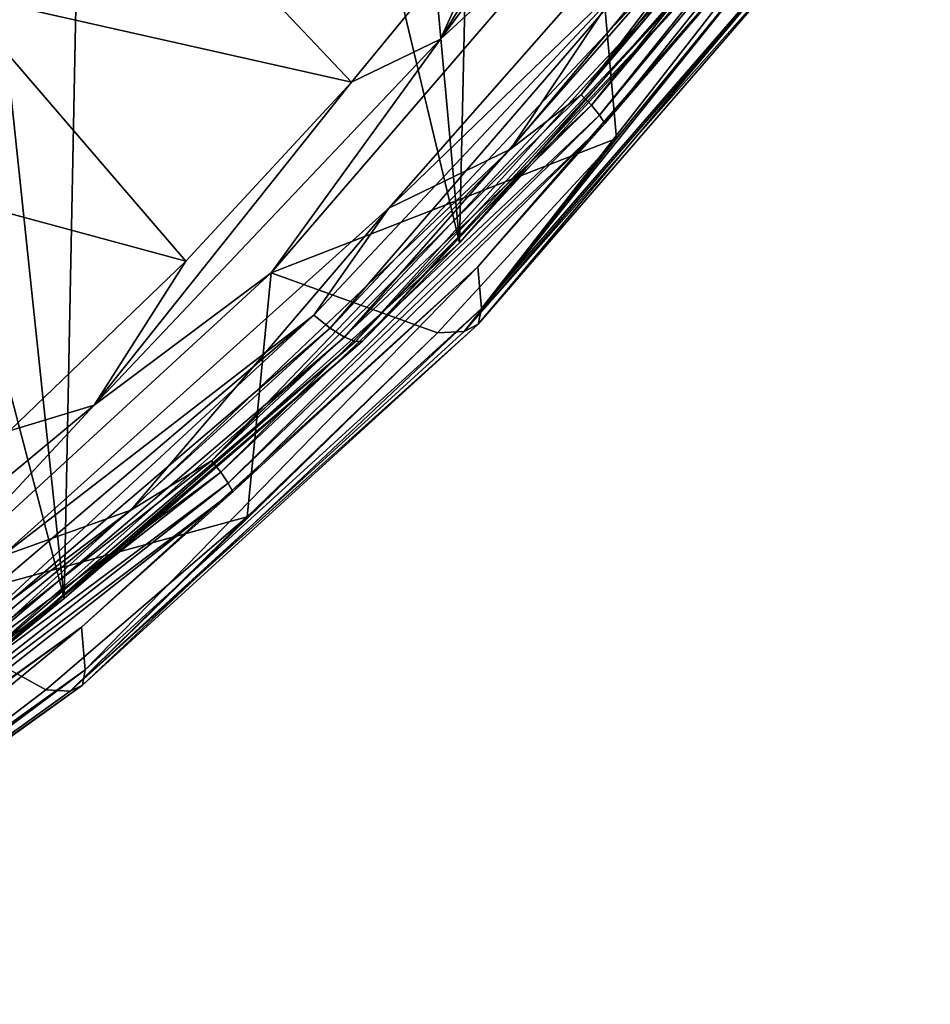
# Model space of a CAD drawing. Header units: metres. Extents: x -24 to 24, y -256 to 25.
# Tile 51 of 256: x 15.2 to 19.88, y -252.26 to -247.2. Entities that reach past the tile are written whole.
import ezdxf

# ---------------------------------------------------------------- set-up
doc = ezdxf.new("R2010")
doc.units = ezdxf.units.M
doc.layers.add('solid_DOMO_KURZ_SW0002', color=7, linetype='CONTINUOUS')

msp = doc.modelspace()

# ---------------------------------------------------------------- linework, layer by layer
at = {"layer": 'solid_DOMO_KURZ_SW0002'}
for points in [[(17.673832, -238.796249, 176.286133), (16.674494, -239.746002, 176.600998), (17.460114, -248.347977, 145.377182)], [(17.673832, -238.796249, 176.286133), (17.460114, -248.347977, 145.377182), (19.254427, -246.308563, 144.734161)], [(16.674494, -239.746002, 176.600998), (15.618555, -240.638748, 176.897766), (17.460114, -248.347977, 145.377182)], [(15.618555, -240.638748, 176.897766), (14.509691, -241.47142, 177.175293), (15.429683, -250.174927, 145.953217)], [(15.618555, -240.638748, 176.897766), (15.429683, -250.174927, 145.953217), (17.460114, -248.347977, 145.377182)], [(14.509691, -241.47142, 177.175293), (13.351656, -242.241241, 177.432495), (15.429683, -250.174927, 145.953217)], [(13.351656, -242.241241, 177.432495), (13.190593, -251.764709, 146.454483), (15.429683, -250.174927, 145.953217)], [(18.893559, -245.232727, 139.426651), (18.155178, -246.568237, 140.118179), (17.362343, -247.301453, 140.078949)], [(18.428427, -245.547974, 139.297867), (18.893559, -245.232727, 139.426651), (17.362343, -247.301453, 140.078949)], [(18.083914, -247.586746, 144.604736), (19.743322, -245.511932, 143.950546), (19.4319, -245.80983, 144.05722)], [(19.801151, -245.55986, 143.928452), (19.743322, -245.511932, 143.950546), (18.083914, -247.586746, 144.604736)], [(17.69669, -246.556168, 139.615753), (18.428427, -245.547974, 139.297867), (17.362343, -247.301453, 140.078949)], [(18.136881, -247.640762, 144.584549), (19.801151, -245.55986, 143.928452), (18.083914, -247.586746, 144.604736)], [(19.847046, -245.606079, 143.884995), (19.801151, -245.55986, 143.928452), (18.136881, -247.640762, 144.584549)], [(18.178921, -247.691788, 144.542618), (19.847046, -245.606079, 143.884995), (18.136881, -247.640762, 144.584549)], [(18.178921, -247.691788, 144.542618), (19.876509, -245.646042, 143.824448), (19.847046, -245.606079, 143.884995)], [(18.178921, -247.691788, 144.542618), (18.205906, -247.734848, 144.483047), (19.876509, -245.646042, 143.824448)], [(19.876509, -245.646042, 143.824448), (18.205906, -247.734848, 144.483047), (19.346741, -246.406754, 143.983307)], [(19.4319, -245.80983, 144.05722), (18.853088, -246.173233, 144.171799), (17.721153, -247.866943, 144.705826)], [(18.083914, -247.586746, 144.604736), (19.4319, -245.80983, 144.05722), (17.721153, -247.866943, 144.705826)], [(15.636984, -246.181534, 137.982651), (16.90439, -247.52182, 139.920212), (14.870467, -247.06337, 138.260696)], [(15.636984, -246.181534, 137.982651), (17.69669, -246.556168, 139.615753), (16.90439, -247.52182, 139.920212)], [(18.477064, -246.834579, 144.397995), (17.096043, -248.170181, 144.801437), (18.853088, -246.173233, 144.171799)], [(17.721153, -247.866943, 144.705826), (18.853088, -246.173233, 144.171799), (17.096043, -248.170181, 144.801437)], [(18.753395, -246.93927, 144.798752), (19.254427, -246.308563, 144.734161), (17.460114, -248.347977, 145.377182)], [(19.346741, -246.406754, 143.983307), (17.553415, -248.471283, 144.634247), (17.572029, -248.685104, 143.889664)], [(18.205906, -247.734848, 144.483047), (17.553415, -248.471283, 144.634247), (19.346741, -246.406754, 143.983307)], [(19.346741, -246.406754, 143.983307), (17.572029, -248.685104, 143.889664), (19.365194, -246.615616, 143.237152)], [(16.492126, -248.502151, 140.727951), (18.155178, -246.568237, 140.118179), (18.265169, -247.8116, 142.504471)], [(17.362343, -247.301453, 140.078949), (18.155178, -246.568237, 140.118179), (16.492126, -248.502151, 140.727951)], [(16.90439, -247.52182, 139.920212), (17.69669, -246.556168, 139.615753), (17.362343, -247.301453, 140.078949)], [(18.155178, -246.568237, 140.118179), (19.120043, -246.764023, 142.174179), (18.265169, -247.8116, 142.504471)], [(19.365194, -246.615616, 143.237152), (17.555504, -248.764908, 143.528076), (19.34602, -246.696106, 142.875748)], [(19.365194, -246.615616, 143.237152), (17.572029, -248.685104, 143.889664), (17.555504, -248.764908, 143.528076)], [(19.34602, -246.696106, 142.875748), (17.484011, -248.802536, 143.165131), (19.266861, -246.741653, 142.51532)], [(19.34602, -246.696106, 142.875748), (17.555504, -248.764908, 143.528076), (17.484011, -248.802536, 143.165131)], [(19.266861, -246.741653, 142.51532), (17.484011, -248.802536, 143.165131), (19.120043, -246.764023, 142.174179)], [(17.484011, -248.802536, 143.165131), (18.265169, -247.8116, 142.504471), (19.120043, -246.764023, 142.174179)], [(18.477064, -246.834579, 144.397995), (16.71109, -248.719238, 144.992218), (17.096043, -248.170181, 144.801437)], [(16.796047, -248.785385, 145.064957), (16.71109, -248.719238, 144.992218), (18.477064, -246.834579, 144.397995)], [(16.796047, -248.785385, 145.064957), (18.477064, -246.834579, 144.397995), (18.570997, -246.891144, 144.467712)], [(16.796047, -248.785385, 145.064957), (18.570997, -246.891144, 144.467712), (16.86912, -248.83139, 145.162048)], [(18.570997, -246.891144, 144.467712), (18.651791, -246.928909, 144.562195), (16.86912, -248.83139, 145.162048)], [(16.86912, -248.83139, 145.162048), (18.651791, -246.928909, 144.562195), (16.925373, -248.854156, 145.276947)], [(18.651791, -246.928909, 144.562195), (18.713991, -246.945313, 144.675095), (16.925373, -248.854156, 145.276947)], [(16.925373, -248.854156, 145.276947), (18.713991, -246.945313, 144.675095), (16.96101, -248.852127, 145.401871)], [(16.96101, -248.852127, 145.401871), (18.753395, -246.93927, 144.798752), (17.460114, -248.347977, 145.377182)], [(18.713991, -246.945313, 144.675095), (18.753395, -246.93927, 144.798752), (16.96101, -248.852127, 145.401871)], [(14.870467, -247.06337, 138.260696), (16.054239, -248.44165, 140.210236), (14.049361, -247.899307, 138.524261)], [(14.870467, -247.06337, 138.260696), (16.90439, -247.52182, 139.920212), (16.054239, -248.44165, 140.210236)], [(17.362343, -247.301453, 140.078949), (16.492126, -248.502151, 140.727951), (15.583424, -249.18132, 140.671677)], [(16.90439, -247.52182, 139.920212), (17.362343, -247.301453, 140.078949), (15.583424, -249.18132, 140.671677)], [(16.054239, -248.44165, 140.210236), (16.90439, -247.52182, 139.920212), (15.583424, -249.18132, 140.671677)], [(16.186039, -249.466446, 145.197403), (18.083914, -247.586746, 144.604736), (17.721153, -247.866943, 144.705826)], [(18.136881, -247.640762, 144.584549), (18.083914, -247.586746, 144.604736), (16.186039, -249.466446, 145.197403)], [(16.233446, -249.525955, 145.178955), (18.136881, -247.640762, 144.584549), (16.186039, -249.466446, 145.197403)], [(18.178921, -247.691788, 144.542618), (18.136881, -247.640762, 144.584549), (16.233446, -249.525955, 145.178955)], [(16.271074, -249.58136, 145.138397), (18.178921, -247.691788, 144.542618), (16.233446, -249.525955, 145.178955)], [(16.271074, -249.58136, 145.138397), (18.205906, -247.734848, 144.483047), (18.178921, -247.691788, 144.542618)], [(16.271074, -249.58136, 145.138397), (16.295227, -249.627228, 145.079712), (18.205906, -247.734848, 144.483047)], [(18.205906, -247.734848, 144.483047), (16.295227, -249.627228, 145.079712), (17.553415, -248.471283, 144.634247)], [(16.492126, -248.502151, 140.727951), (18.265169, -247.8116, 142.504471), (17.347281, -248.809494, 142.819107)], [(17.484011, -248.802536, 143.165131), (17.347281, -248.809494, 142.819107), (18.265169, -247.8116, 142.504471)], [(17.721153, -247.866943, 144.705826), (17.096043, -248.170181, 144.801437), (15.772327, -249.721405, 145.290543)], [(16.186039, -249.466446, 145.197403), (17.721153, -247.866943, 144.705826), (15.772327, -249.721405, 145.290543)], [(14.049361, -247.899307, 138.524261), (16.054239, -248.44165, 140.210236), (15.149143, -249.312485, 140.484818)], [(16.71109, -248.719238, 144.992218), (15.107772, -249.959106, 145.365479), (17.096043, -248.170181, 144.801437)], [(15.772327, -249.721405, 145.290543), (17.096043, -248.170181, 144.801437), (15.107772, -249.959106, 145.365479)], [(16.96101, -248.852127, 145.401871), (17.460114, -248.347977, 145.377182), (15.429683, -250.174927, 145.953217)], [(15.149143, -249.312485, 140.484818), (16.054239, -248.44165, 140.210236), (15.583424, -249.18132, 140.671677)], [(17.553415, -248.471283, 144.634247), (15.519279, -250.321671, 145.217667), (15.537128, -250.5401, 144.474548)], [(16.295227, -249.627228, 145.079712), (15.519279, -250.321671, 145.217667), (17.553415, -248.471283, 144.634247)], [(17.553415, -248.471283, 144.634247), (15.537128, -250.5401, 144.474548), (17.572029, -248.685104, 143.889664)], [(14.603889, -250.237839, 141.275208), (16.492126, -248.502151, 140.727951), (16.369545, -249.754272, 143.117004)], [(15.583424, -249.18132, 140.671677), (16.492126, -248.502151, 140.727951), (14.603889, -250.237839, 141.275208)], [(16.492126, -248.502151, 140.727951), (17.347281, -248.809494, 142.819107), (16.369545, -249.754272, 143.117004)], [(17.572029, -248.685104, 143.889664), (15.523168, -250.6194, 144.112808), (17.555504, -248.764908, 143.528076)], [(17.572029, -248.685104, 143.889664), (15.537128, -250.5401, 144.474548), (15.523168, -250.6194, 144.112808)], [(16.71109, -248.719238, 144.992218), (14.734966, -250.403473, 145.52327), (15.107772, -249.959106, 145.365479)], [(14.809875, -250.47818, 145.598694), (14.734966, -250.403473, 145.52327), (16.71109, -248.719238, 144.992218)], [(14.809875, -250.47818, 145.598694), (16.71109, -248.719238, 144.992218), (16.796047, -248.785385, 145.064957)], [(14.809875, -250.47818, 145.598694), (16.796047, -248.785385, 145.064957), (14.874308, -250.531555, 145.698105)], [(16.796047, -248.785385, 145.064957), (16.86912, -248.83139, 145.162048), (14.874308, -250.531555, 145.698105)], [(17.555504, -248.764908, 143.528076), (15.460203, -250.649963, 143.747635), (17.484011, -248.802536, 143.165131)], [(17.555504, -248.764908, 143.528076), (15.523168, -250.6194, 144.112808), (15.460203, -250.649963, 143.747635)], [(14.874308, -250.531555, 145.698105), (16.86912, -248.83139, 145.162048), (14.923909, -250.559982, 145.814789)], [(16.86912, -248.83139, 145.162048), (16.925373, -248.854156, 145.276947), (14.923909, -250.559982, 145.814789)], [(17.484011, -248.802536, 143.165131), (15.460203, -250.649963, 143.747635), (17.347281, -248.809494, 142.819107)], [(15.460203, -250.649963, 143.747635), (16.369545, -249.754272, 143.117004), (17.347281, -248.809494, 142.819107)], [(14.923909, -250.559982, 145.814789), (16.925373, -248.854156, 145.276947), (14.955333, -250.561554, 145.940857)], [(14.955333, -250.561554, 145.940857), (16.96101, -248.852127, 145.401871), (15.429683, -250.174927, 145.953217)], [(16.925373, -248.854156, 145.276947), (16.96101, -248.852127, 145.401871), (14.955333, -250.561554, 145.940857)], [(15.583424, -249.18132, 140.671677), (14.603889, -250.237839, 141.275208), (13.582178, -250.84549, 141.196411)], [(15.149143, -249.312485, 140.484818), (15.583424, -249.18132, 140.671677), (13.582178, -250.84549, 141.196411)], [(14.074722, -251.126236, 145.720734), (16.186039, -249.466446, 145.197403), (15.772327, -249.721405, 145.290543)], [(16.233446, -249.525955, 145.178955), (16.186039, -249.466446, 145.197403), (14.074722, -251.126236, 145.720734)], [(14.115947, -251.190613, 145.703812), (16.233446, -249.525955, 145.178955), (14.074722, -251.126236, 145.720734)], [(16.271074, -249.58136, 145.138397), (16.233446, -249.525955, 145.178955), (14.115947, -251.190613, 145.703812)], [(14.148665, -251.249878, 145.664474), (16.271074, -249.58136, 145.138397), (14.115947, -251.190613, 145.703812)], [(14.148665, -251.249878, 145.664474), (16.295227, -249.627228, 145.079712), (16.271074, -249.58136, 145.138397)], [(14.148665, -251.249878, 145.664474), (14.169668, -251.298218, 145.606583), (16.295227, -249.627228, 145.079712)], [(16.295227, -249.627228, 145.079712), (14.169668, -251.298218, 145.606583), (15.519279, -250.321671, 145.217667)], [(15.772327, -249.721405, 145.290543), (15.107772, -249.959106, 145.365479), (13.611567, -251.348343, 145.803513)], [(14.074722, -251.126236, 145.720734), (15.772327, -249.721405, 145.290543), (13.611567, -251.348343, 145.803513)], [(14.603889, -250.237839, 141.275208), (16.369545, -249.754272, 143.117004), (15.335335, -250.64267, 143.39711)], [(15.460203, -250.649963, 143.747635), (15.335335, -250.64267, 143.39711), (16.369545, -249.754272, 143.117004)], [(14.955333, -250.561554, 145.940857), (15.429683, -250.174927, 145.953217), (13.190593, -251.764709, 146.454483)], [(14.603889, -250.237839, 141.275208), (15.335335, -250.64267, 143.39711), (14.248219, -251.471634, 143.658478)], [(15.519279, -250.321671, 145.217667), (13.272237, -251.932541, 145.725571), (13.288485, -252.155121, 144.983749)], [(14.169668, -251.298218, 145.606583), (13.272237, -251.932541, 145.725571), (15.519279, -250.321671, 145.217667)], [(15.519279, -250.321671, 145.217667), (13.288485, -252.155121, 144.983749), (15.537128, -250.5401, 144.474548)], [(15.537128, -250.5401, 144.474548), (13.277008, -252.234009, 144.621918), (15.523168, -250.6194, 144.112808)], [(15.537128, -250.5401, 144.474548), (13.288485, -252.155121, 144.983749), (13.277008, -252.234009, 144.621918)], [(15.523168, -250.6194, 144.112808), (13.22333, -252.258453, 144.254807), (15.460203, -250.649963, 143.747635)], [(15.523168, -250.6194, 144.112808), (13.277008, -252.234009, 144.621918), (13.22333, -252.258453, 144.254807)], [(13.22333, -252.258453, 144.254807), (14.248219, -251.471634, 143.658478), (15.335335, -250.64267, 143.39711)], [(15.460203, -250.649963, 143.747635), (13.22333, -252.258453, 144.254807), (15.335335, -250.64267, 143.39711)]]:
    msp.add_3dface(points, dxfattribs=at)

doc.saveas('drawing.dxf')
